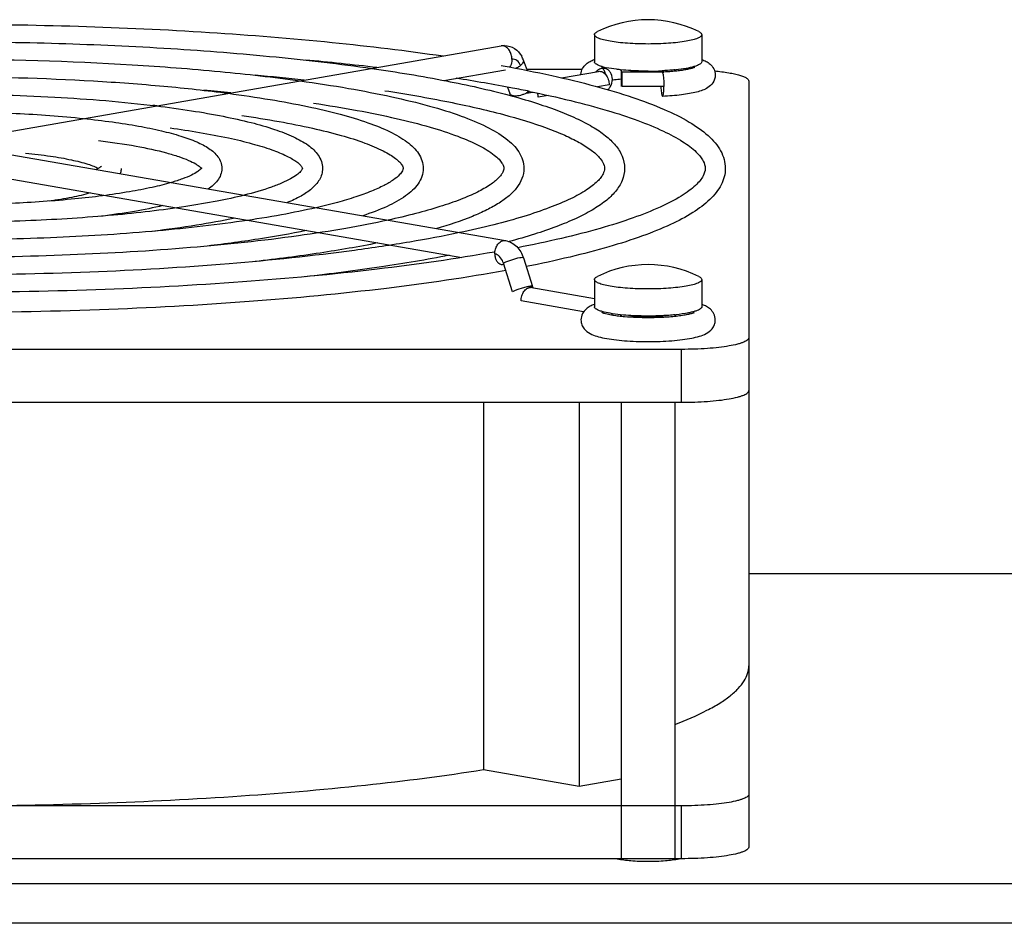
# Model space of a CAD drawing. Extents: x -1529 to 1181, y 8 to 1701.
# Tile 72 of 74: x 810 to 883, y 1069 to 1137. Entities that reach past the tile are written whole.
import ezdxf

# ---------------------------------------------------------------- set-up
doc = ezdxf.new("R2010")
doc.units = 0
doc.header["$LTSCALE"] = 65.395
doc.layers.get('0').update_dxf_attribs({"linetype": 'CONTINUOUS'})

msp = doc.modelspace()

# ---------------------------------------------------------------- linework, layer by layer
at = {"color": 6, "linetype": 'CONTINUOUS'}
for p, q in [((852.687, 1135.391), (852.687, 1133.372)), ((860.687, 1135.391), (860.687, 1133.372)), ((808.276, 1128.045), (845.753, 1134.553)), ((845.736, 1133.102), (845.89, 1133.074)), ((847.394, 1133.513), (847.673, 1132.733)), ((841.476, 1131.984), (846.06, 1132.78)), ((851.777, 1132.803), (847.648, 1132.803)), ((850.246, 1132.182), (852.997, 1132.66)), ((854.687, 1132.771), (854.687, 1131.543)), ((857.728, 1132.599), (854.748, 1132.599)), ((857.748, 1132.6), (857.727, 1132.599)), ((857.727, 1132.599), (857.728, 1132.599)), ((858.687, 1132.771), (858.687, 1132.671)), ((864.187, 1131.935), (864.187, 1074.919)), ((846.207, 1131.488), (846.378, 1131.008)), ((808.584, 1126.572), (846.06, 1120.064)), ((808.276, 1124.799), (842.816, 1118.801)), ((847.405, 1118.772), (848.083, 1116.637)), ((852.687, 1117.158), (852.687, 1115.139)), ((860.687, 1117.158), (860.687, 1115.139)), ((848.02, 1116.573), (852.687, 1115.762)), ((854.687, 1114.538), (854.687, 1114.437)), ((856.687, 1114.342), (856.714, 1114.342)), ((858.687, 1114.538), (858.687, 1114.437)), ((859.187, 1111.965), (749.187, 1111.965)), ((749.187, 1108.026), (859.187, 1108.026)), ((844.439, 1108.026), (844.439, 1080.682)), ((851.563, 1108.026), (851.563, 1079.445)), ((854.687, 1108.026), (854.687, 1074.05)), ((858.687, 1108.026), (858.687, 1074.05)), ((864.187, 1095.292), (928.187, 1095.292)), ((844.439, 1080.682), (851.563, 1079.445)), ((851.563, 1079.445), (854.687, 1079.987)), ((859.187, 1077.99), (749.187, 1077.99))]:
    msp.add_line(p, q, dxfattribs=at)
at = {"color": 2, "linetype": 'CONTINUOUS'}
for p, q in [((854.748, 1131.543), (854.748, 1132.599)), ((857.744, 1132.702), (857.724, 1132.701)), ((857.766, 1132.703), (857.744, 1132.702)), ((853.787, 1131.663), (852.919, 1131.512)), ((857.861, 1131.543), (854.748, 1131.543)), ((847.598, 1131.03), (848.098, 1131.117)), ((849.237, 1130.872), (848.502, 1130.745)), ((846.589, 1116.254), (845.91, 1118.389)), ((847.809, 1116.641), (847.833, 1116.564)), ((851.888, 1114.766), (847.229, 1115.575)), ((859.187, 1074.05), (749.187, 1074.05))]:
    msp.add_line(p, q, dxfattribs=at)
at = {"color": 9, "linetype": 'CONTINUOUS'}
for p, q in [((859.187, 1108.026), (859.187, 1111.965)), ((930.533, 1095.247), (864.187, 1095.247)), ((859.187, 1074.05), (859.187, 1077.99)), ((729.187, 1072.197), (928.187, 1072.197)), ((928.187, 1069.243), (729.187, 1069.243))]:
    msp.add_line(p, q, dxfattribs=at)
at = {"color": 6, "linetype": 'CONTINUOUS'}
for centre, radius, start, end in [((856.687, 1128.005), 8.5, 63.63261, 116.36739), ((845.995, 1133.161), 1.413, 89.70664, 99.86397), ((845.737, 1132.935), 1.755, 28.29025, 28.96084), ((845.66, 1132.896), 1.841, 19.60258, 28.22396), ((811.546, 921.113), 213.293, 83.2864, 84.72568), ((810.128, 943.084), 190.076, 83.6752, 84.7808), ((852.838, 1132.459), 0.629, 39.28982, 42.1554), ((856.777, 1152.599), 20.023, 272.77977, 273.10287), ((823.115, 1007.629), 125.995, 79.26062, 81.20272), ((808.695, 964.724), 167.192, 84.19108, 84.88373), ((827.65, 1032.214), 100.996, 78.45635, 79.18923), ((807.331, 986.798), 143.868, 84.91024, 85.02794), ((856.687, 1109.772), 8.5, 63.63261, 116.36739), ((859.642, 1112.411), 3.081, 69.4514, 70.15225)]:
    msp.add_arc(centre, radius, start, end, dxfattribs=at)
at = {"color": 2, "linetype": 'CONTINUOUS'}
for centre, radius, start, end in [((854.445, 1137.15), 4.302, 254.13898, 256.20273), ((854.751, 1138.409), 5.599, 256.23624, 257.96893), ((856.164, 1147.504), 14.807, 263.97256, 264.19596), ((856.687, 1144.112), 11.482, 269.2171, 270.7829), ((856.699, 1154.837), 22.16, 269.97077, 272.65141), ((856.914, 1140.387), 7.749, 275.04567, 276.0636), ((857.02, 1139.39), 6.746, 276.05982, 277.17634), ((857.211, 1147.504), 14.807, 275.80404, 276.02744), ((847.22, 1130.743), 1.282, 0.06748, 13.36347), ((844.602, 1117.973), 1.373, 17.62152, 21.5026), ((847.944, 1116.137), 0.442, 80.197, 92.1097), ((847.943, 1116.136), 0.443, 68.02447, 80.09592), ((847.935, 1116.116), 0.464, 60.24717, 67.994), ((852.942, 1114.461), 1.083, 3.36049, 8.61886), ((856.164, 1129.271), 14.807, 263.97256, 264.19596), ((856.687, 1125.879), 11.482, 269.2171, 270.7829), ((857.211, 1129.271), 14.807, 275.80404, 276.02744)]:
    msp.add_arc(centre, radius, start, end, dxfattribs=at)
at = {"color": 9, "linetype": 'CONTINUOUS'}
msp.add_arc((845.986, 1119.633), 0.437, 75.76102, 80.14444, dxfattribs=at)
at = {"color": 6, "linetype": 'CONTINUOUS'}
for points, knots in [([(804.187, 1136.172), (807.543, 1136.172), (814.155, 1136.072), (823.819, 1135.627), (832.885, 1134.901), (838.683, 1134.206), (841.43, 1133.803)], [0, 0, 0, 0, 0.269549, 0.531108, 0.776969, 1, 1, 1, 1]), ([(852.687, 1135.391), (852.687, 1135.434), (852.731, 1135.504), (852.819, 1135.57), (852.878, 1135.604), (852.912, 1135.62)], [0, 0, 0, 0, 0.388933, 0.661387, 1, 1, 1, 1]), ([(856.687, 1134.696), (856.177, 1134.696), (855.434, 1134.72), (854.492, 1134.805), (853.892, 1134.888), (853.399, 1134.989), (853.064, 1135.088), (852.867, 1135.182), (852.751, 1135.256), (852.687, 1135.339), (852.687, 1135.391)], [0, 0, 0, 0, 0.368681, 0.535858, 0.683237, 0.805629, 0.899182, 0.934564, 0.962501, 1, 1, 1, 1]), ([(860.687, 1135.391), (860.687, 1135.339), (860.623, 1135.256), (860.508, 1135.182), (860.31, 1135.088), (859.976, 1134.989), (859.483, 1134.888), (858.883, 1134.805), (857.94, 1134.72), (857.198, 1134.696), (856.687, 1134.696)], [0, 0, 0, 0, 0.037499, 0.065436, 0.100818, 0.194371, 0.316763, 0.464142, 0.631319, 1, 1, 1, 1]), ([(860.462, 1135.62), (860.496, 1135.604), (860.556, 1135.57), (860.643, 1135.504), (860.687, 1135.434), (860.687, 1135.391)], [0, 0, 0, 0, 0.338613, 0.611067, 1, 1, 1, 1]), ([(804.187, 1134.87), (807.055, 1134.87), (812.708, 1134.786), (820.979, 1134.412), (828.757, 1133.801), (833.739, 1133.217), (836.105, 1132.878)], [0, 0, 0, 0, 0.26881, 0.529937, 0.77596, 1, 1, 1, 1]), ([(846.002, 1134.574), (846.259, 1134.573), (846.786, 1134.417), (847.147, 1134.012), (847.272, 1133.784)], [0, 0, 0, 0, 0.498058, 1, 1, 1, 1]), ([(804.187, 1133.567), (808.881, 1133.567), (815.766, 1133.377), (824.625, 1132.7), (828.79, 1132.227), (830.773, 1131.952)], [0, 0, 0, 0, 0.528367, 0.774619, 1, 1, 1, 1]), ([(845.89, 1133.074), (847.105, 1132.853), (849.403, 1132.398), (852.625, 1131.622), (855.419, 1130.795), (857.77, 1129.919), (859.67, 1128.991), (860.942, 1128.119), (861.692, 1127.354), (862.106, 1126.761), (862.374, 1126.118), (862.437, 1125.662), (862.437, 1125.437)], [0, 0, 0, 0, 0.193945, 0.367705, 0.520289, 0.651261, 0.761076, 0.851826, 0.891588, 0.92882, 0.964672, 1, 1, 1, 1]), ([(851.688, 1132.433), (851.695, 1132.587), (851.778, 1132.881), (852.044, 1133.203), (852.353, 1133.407), (852.564, 1133.497), (852.668, 1133.536)], [0, 0, 0, 0, 0.297311, 0.56117, 0.786518, 1, 1, 1, 1]), ([(860.687, 1133.542), (860.796, 1133.503), (861.016, 1133.411), (861.337, 1133.199), (861.611, 1132.859), (861.687, 1132.549), (861.687, 1132.387)], [0, 0, 0, 0, 0.213115, 0.437875, 0.70244, 1, 1, 1, 1]), ([(836.105, 1132.878), (837.963, 1132.612), (841.4, 1132.049), (844.801, 1131.296), (846.35, 1130.881)], [0, 0, 0, 0, 0.539336, 1, 1, 1, 1]), ([(853.503, 1132.863), (853.439, 1132.88), (853.342, 1132.908), (853.247, 1132.943), (853.216, 1132.959)], [0, 0, 0, 0, 0.658439, 1, 1, 1, 1]), ([(853.325, 1132.857), (853.333, 1132.847), (853.369, 1132.799), (853.399, 1132.747), (853.419, 1132.705)], [0, 0, 0, 0, 0.221752, 1, 1, 1, 1]), ([(853.419, 1132.705), (853.427, 1132.687), (853.457, 1132.612), (853.476, 1132.533), (853.483, 1132.472)], [0, 0, 0, 0, 0.239081, 1, 1, 1, 1]), ([(857.728, 1132.599), (857.733, 1132.599), (857.741, 1132.594), (857.747, 1132.588), (857.748, 1132.586)], [0, 0, 0, 0, 0.687815, 1, 1, 1, 1]), ([(857.748, 1132.586), (857.752, 1132.581), (857.767, 1132.555), (857.776, 1132.526), (857.782, 1132.502)], [0, 0, 0, 0, 0.180986, 1, 1, 1, 1]), ([(861.687, 1132.387), (861.687, 1132.185), (861.568, 1131.804), (861.174, 1131.443), (860.742, 1131.24), (860.278, 1131.102), (859.75, 1130.993), (858.908, 1130.871), (858.237, 1130.821), (857.769, 1130.799)], [0, 0, 0, 0, 0.13235, 0.243784, 0.340692, 0.443058, 0.560047, 0.693301, 1, 1, 1, 1]), ([(857.782, 1132.502), (857.797, 1132.447), (857.819, 1132.314), (857.852, 1131.995), (857.861, 1131.73), (857.861, 1131.543)], [0, 0, 0, 0, 0.176948, 0.418845, 1, 1, 1, 1]), ([(860.158, 1132.958), (860.167, 1132.964), (860.103, 1132.932), (860.072, 1132.924), (859.979, 1132.892), (859.881, 1132.865), (859.758, 1132.835), (859.621, 1132.805), (859.409, 1132.765), (859.114, 1132.719), (858.727, 1132.672), (858.304, 1132.634), (858.012, 1132.614), (857.86, 1132.606)], [0, 0, 0, 0, 0.013338, 0.040248, 0.077505, 0.123567, 0.177309, 0.2379, 0.304642, 0.454352, 0.622473, 0.805463, 1, 1, 1, 1]), ([(861.641, 1132.691), (861.994, 1132.657), (862.493, 1132.595), (863.114, 1132.476), (863.482, 1132.385), (863.781, 1132.283), (864.025, 1132.17), (864.187, 1132.03), (864.187, 1131.935)], [0, 0, 0, 0, 0.389046, 0.552925, 0.692931, 0.8073, 0.895311, 1, 1, 1, 1]), ([(804.187, 1132.265), (807.922, 1132.265), (813.408, 1132.118), (820.487, 1131.598), (823.83, 1131.235), (825.428, 1131.024)], [0, 0, 0, 0, 0.52625, 0.772793, 1, 1, 1, 1]), ([(830.773, 1131.952), (831.976, 1131.786), (834.257, 1131.436), (837.471, 1130.819), (840.275, 1130.142), (842.644, 1129.412), (844.564, 1128.629), (845.861, 1127.882), (846.639, 1127.21), (847.074, 1126.68), (847.366, 1126.086), (847.437, 1125.652), (847.437, 1125.437)], [0, 0, 0, 0, 0.19459, 0.369931, 0.524324, 0.656667, 0.766804, 0.856364, 0.89497, 0.930885, 0.965541, 1, 1, 1, 1]), ([(854.021, 1132.017), (854.072, 1132.026), (854.293, 1132.06), (854.515, 1132.086), (854.686, 1132.104)], [0, 0, 0, 0, 0.231777, 1, 1, 1, 1]), ([(804.187, 1130.963), (806.961, 1130.963), (812.263, 1130.826), (817.552, 1130.398), (820.061, 1130.092)], [0, 0, 0, 0, 0.523192, 1, 1, 1, 1]), ([(825.428, 1131.024), (826.468, 1130.887), (828.441, 1130.598), (831.224, 1130.084), (833.655, 1129.518), (835.714, 1128.903), (837.388, 1128.238), (838.525, 1127.6), (839.214, 1127.02), (839.605, 1126.555), (839.872, 1126.024), (839.937, 1125.632), (839.937, 1125.437)], [0, 0, 0, 0, 0.193166, 0.36749, 0.521179, 0.65307, 0.763001, 0.852739, 0.891709, 0.928305, 0.964074, 1, 1, 1, 1]), ([(837.072, 1131.219), (838.67, 1130.975), (841.633, 1130.466), (845.677, 1129.553), (848.552, 1128.689), (850.418, 1127.945), (851.2, 1127.564), (851.549, 1127.37)], [0, 0, 0, 0, 0.322385, 0.599544, 0.826679, 0.920282, 1, 1, 1, 1]), ([(846.35, 1130.881), (846.981, 1130.712), (848.172, 1130.369), (849.836, 1129.801), (851.277, 1129.208), (852.494, 1128.586), (853.491, 1127.925), (854.269, 1127.2), (854.803, 1126.374), (854.937, 1125.744), (854.937, 1125.437)], [0, 0, 0, 0, 0.182828, 0.346694, 0.491658, 0.618391, 0.728547, 0.825371, 0.914043, 1, 1, 1, 1]), ([(847.861, 1131.167), (848.887, 1130.957), (850.819, 1130.529), (853.516, 1129.811), (855.823, 1129.062), (857.72, 1128.293), (859.183, 1127.521), (860.1, 1126.851), (860.578, 1126.331), (860.839, 1125.937), (860.939, 1125.624), (860.939, 1125.437)], [0, 0, 0, 0, 0.213168, 0.402827, 0.567683, 0.706653, 0.818874, 0.90377, 0.936112, 0.962017, 1, 1, 1, 1]), ([(820.061, 1130.092), (820.938, 1129.985), (822.606, 1129.758), (824.96, 1129.349), (827.023, 1128.892), (828.775, 1128.393), (830.206, 1127.849), (831.185, 1127.321), (831.785, 1126.833), (832.134, 1126.432), (832.377, 1125.963), (832.437, 1125.613), (832.437, 1125.437)], [0, 0, 0, 0, 0.191164, 0.364098, 0.516855, 0.648153, 0.757804, 0.84774, 0.88717, 0.924678, 0.961992, 1, 1, 1, 1]), ([(831.755, 1130.296), (832.848, 1130.133), (834.915, 1129.793), (837.815, 1129.204), (840.32, 1128.569), (842.396, 1127.902), (844.007, 1127.222), (845.028, 1126.621), (845.564, 1126.152), (845.79, 1125.872), (845.914, 1125.64), (845.937, 1125.497), (845.937, 1125.437)], [0, 0, 0, 0, 0.2156, 0.40877, 0.577396, 0.71962, 0.833805, 0.918399, 0.949217, 0.972301, 0.98833, 1, 1, 1, 1]), ([(804.187, 1129.66), (805.997, 1129.66), (809.488, 1129.58), (812.973, 1129.328), (814.645, 1129.152)], [0, 0, 0, 0, 0.518275, 1, 1, 1, 1]), ([(826.433, 1129.372), (827.362, 1129.238), (829.12, 1128.958), (831.586, 1128.47), (833.717, 1127.944), (835.481, 1127.389), (836.696, 1126.889), (837.449, 1126.477), (837.857, 1126.203), (838.149, 1125.951), (838.331, 1125.736), (838.416, 1125.568), (838.439, 1125.474), (838.439, 1125.437)], [0, 0, 0, 0, 0.217968, 0.413367, 0.583921, 0.727585, 0.842461, 0.888532, 0.926635, 0.956491, 0.977881, 0.991472, 1, 1, 1, 1]), ([(814.645, 1129.152), (815.362, 1129.076), (816.729, 1128.912), (818.662, 1128.61), (820.365, 1128.266), (821.816, 1127.884), (823.009, 1127.461), (823.834, 1127.045), (824.349, 1126.65), (824.659, 1126.314), (824.881, 1125.907), (824.937, 1125.595), (824.937, 1125.437)], [0, 0, 0, 0, 0.188101, 0.35903, 0.510527, 0.641065, 0.750337, 0.840464, 0.880469, 0.919242, 0.958828, 1, 1, 1, 1]), ([(821.101, 1128.446), (822.553, 1128.247), (824.6, 1127.913), (827.111, 1127.317), (828.565, 1126.875), (829.566, 1126.477), (830.181, 1126.151), (830.51, 1125.937), (830.736, 1125.747), (830.872, 1125.597), (830.922, 1125.496), (830.939, 1125.45), (830.939, 1125.437)], [0, 0, 0, 0, 0.42015, 0.593635, 0.739531, 0.855546, 0.901583, 0.939074, 0.967529, 0.986444, 0.996241, 1, 1, 1, 1]), ([(815.746, 1127.516), (816.686, 1127.399), (818.392, 1127.148), (820.389, 1126.725), (821.685, 1126.341), (822.414, 1126.07), (822.949, 1125.81), (823.229, 1125.623), (823.328, 1125.533)], [0, 0, 0, 0, 0.359633, 0.654635, 0.774177, 0.873012, 0.94923, 1, 1, 1, 1]), ([(851.549, 1127.37), (851.861, 1127.197), (852.29, 1126.932), (852.779, 1126.535), (853.179, 1126.138), (853.437, 1125.738), (853.437, 1125.437)], [0, 0, 0, 0, 0.3852, 0.542332, 0.675655, 1, 1, 1, 1]), ([(810.325, 1126.574), (810.944, 1126.513), (812.089, 1126.377), (813.638, 1126.109), (814.717, 1125.844), (815.377, 1125.611), (815.634, 1125.495), (815.74, 1125.437)], [0, 0, 0, 0, 0.335896, 0.622385, 0.848082, 0.934334, 1, 1, 1, 1]), ([(815.977, 1125.598), (815.978, 1125.601), (815.987, 1125.612), (815.966, 1125.589), (815.949, 1125.575), (815.904, 1125.538), (815.848, 1125.501), (815.773, 1125.455), (815.683, 1125.407), (815.617, 1125.374), (815.581, 1125.358)], [0, 0, 0, 0, 0.02175, 0.045444, 0.112907, 0.22074, 0.366021, 0.545866, 0.757806, 1, 1, 1, 1]), ([(817.437, 1125.437), (817.437, 1125.403), (817.431, 1125.27), (817.402, 1125.139), (817.368, 1125.046)], [0, 0, 0, 0, 0.253874, 1, 1, 1, 1]), ([(823.392, 1125.405), (823.32, 1125.325), (823.092, 1125.151), (822.631, 1124.901), (821.971, 1124.632), (821.462, 1124.468), (821.179, 1124.385)], [0, 0, 0, 0, 0.130611, 0.347228, 0.63934, 1, 1, 1, 1]), ([(823.328, 1125.533), (823.339, 1125.524), (823.371, 1125.493), (823.402, 1125.459), (823.42, 1125.435)], [0, 0, 0, 0, 0.314725, 1, 1, 1, 1]), ([(823.439, 1125.437), (823.439, 1125.447), (823.437, 1125.454), (823.443, 1125.478), (823.437, 1125.462), (823.429, 1125.452), (823.413, 1125.429), (823.4, 1125.414), (823.392, 1125.405)], [0, 0, 0, 0, 0.235032, 0.300283, 0.357823, 0.488356, 0.702244, 1, 1, 1, 1]), ([(824.937, 1125.437), (824.937, 1125.273), (824.876, 1124.948), (824.637, 1124.529), (824.306, 1124.185), (824.05, 1123.997), (823.915, 1123.91)], [0, 0, 0, 0, 0.257379, 0.50451, 0.747428, 1, 1, 1, 1]), ([(830.939, 1125.437), (830.939, 1125.43), (830.933, 1125.409), (830.917, 1125.364), (830.876, 1125.293), (830.755, 1125.142), (830.486, 1124.915), (830.022, 1124.629), (829.387, 1124.326), (828.243, 1123.885), (827.288, 1123.615), (826.603, 1123.443)], [0, 0, 0, 0, 0.004388, 0.01342, 0.029449, 0.054485, 0.132225, 0.244776, 0.389678, 0.564916, 1, 1, 1, 1]), ([(832.437, 1125.437), (832.437, 1125.289), (832.395, 1124.994), (832.161, 1124.452), (831.638, 1123.876), (830.801, 1123.329), (830.16, 1123.031), (829.808, 1122.887)], [0, 0, 0, 0, 0.114715, 0.227493, 0.453596, 0.704686, 1, 1, 1, 1]), ([(838.439, 1125.437), (838.439, 1125.377), (838.378, 1125.2), (838.141, 1124.902), (837.676, 1124.531), (836.968, 1124.123), (836.025, 1123.702), (834.86, 1123.285), (833.487, 1122.878), (832.499, 1122.632), (831.973, 1122.511)], [0, 0, 0, 0, 0.0249, 0.07416, 0.155577, 0.268146, 0.41026, 0.580487, 0.777514, 1, 1, 1, 1]), ([(839.937, 1125.437), (839.937, 1125.233), (839.865, 1124.821), (839.572, 1124.268), (839.146, 1123.787), (838.395, 1123.185), (837.152, 1122.525), (836.053, 1122.113), (835.438, 1121.909)], [0, 0, 0, 0, 0.101479, 0.202618, 0.306649, 0.418379, 0.67859, 1, 1, 1, 1]), ([(845.937, 1125.437), (845.937, 1125.392), (845.926, 1125.29), (845.858, 1125.124), (845.735, 1124.928), (845.442, 1124.593), (844.855, 1124.144), (843.902, 1123.615), (842.647, 1123.079), (841.11, 1122.55), (839.305, 1122.04), (838.008, 1121.733), (837.319, 1121.582)], [0, 0, 0, 0, 0.014044, 0.031315, 0.054732, 0.085203, 0.168369, 0.280775, 0.42131, 0.588834, 0.782163, 1, 1, 1, 1]), ([(847.437, 1125.437), (847.437, 1125.18), (847.335, 1124.659), (846.923, 1123.968), (846.324, 1123.366), (845.564, 1122.822), (844.645, 1122.315), (843.112, 1121.632), (841.847, 1121.215), (840.95, 1120.952)], [0, 0, 0, 0, 0.092423, 0.186142, 0.28572, 0.396319, 0.521514, 0.663326, 1, 1, 1, 1]), ([(853.437, 1125.437), (853.437, 1125.372), (853.42, 1125.227), (853.326, 1124.999), (853.159, 1124.739), (852.776, 1124.313), (852.029, 1123.755), (850.828, 1123.106), (849.262, 1122.455), (847.35, 1121.817), (845.111, 1121.204), (843.505, 1120.837), (842.652, 1120.656)], [0, 0, 0, 0, 0.016164, 0.035423, 0.060382, 0.091961, 0.176164, 0.288441, 0.428006, 0.593891, 0.784984, 1, 1, 1, 1]), ([(854.937, 1125.437), (854.937, 1125.13), (854.802, 1124.499), (854.267, 1123.672), (853.488, 1122.947), (852.489, 1122.286), (851.27, 1121.663), (849.826, 1121.07), (848.16, 1120.502), (846.966, 1120.158), (846.334, 1119.989)], [0, 0, 0, 0, 0.085909, 0.174542, 0.271344, 0.381496, 0.508241, 0.65323, 0.817131, 1, 1, 1, 1]), ([(860.939, 1125.437), (860.939, 1125.243), (860.831, 1124.916), (860.55, 1124.507), (860.2, 1124.138), (859.726, 1123.75), (858.869, 1123.177), (857.482, 1122.473), (855.457, 1121.681), (852.996, 1120.913), (850.126, 1120.18), (848.07, 1119.745), (846.98, 1119.532)], [0, 0, 0, 0, 0.037232, 0.062966, 0.095229, 0.134299, 0.180258, 0.292657, 0.431881, 0.596996, 0.786833, 1, 1, 1, 1]), ([(862.437, 1125.437), (862.437, 1125.225), (862.381, 1124.797), (862.142, 1124.188), (861.772, 1123.623), (861.101, 1122.894), (859.963, 1122.062), (858.259, 1121.175), (856.156, 1120.336), (853.655, 1119.54), (850.767, 1118.789), (848.705, 1118.345), (847.614, 1118.128)], [0, 0, 0, 0, 0.036661, 0.073794, 0.112143, 0.152785, 0.244432, 0.354134, 0.484245, 0.635481, 0.807649, 1, 1, 1, 1]), ([(821.179, 1124.385), (820.711, 1124.248), (819.679, 1123.993), (817.292, 1123.539), (813.791, 1123.103), (809.157, 1122.786), (805.88, 1122.714), (804.187, 1122.714)], [0, 0, 0, 0, 0.085414, 0.186092, 0.425858, 0.703231, 1, 1, 1, 1]), ([(815.138, 1123.607), (814.687, 1123.475), (813.68, 1123.243), (812.662, 1123.078), (812.106, 1123)], [0, 0, 0, 0, 0.45622, 1, 1, 1, 1]), ([(826.603, 1123.443), (825.936, 1123.276), (824.496, 1122.964), (821.255, 1122.412), (816.629, 1121.883), (810.595, 1121.498), (806.364, 1121.412), (804.187, 1121.412)], [0, 0, 0, 0, 0.091466, 0.19586, 0.437225, 0.710424, 1, 1, 1, 1]), ([(831.973, 1122.511), (831.115, 1122.313), (829.282, 1121.943), (825.208, 1121.291), (819.469, 1120.665), (812.038, 1120.211), (806.85, 1120.11), (804.187, 1120.11)], [0, 0, 0, 0, 0.094494, 0.200759, 0.442937, 0.714039, 1, 1, 1, 1]), ([(820.547, 1122.668), (819.848, 1122.5), (818.325, 1122.199), (816.791, 1121.978), (815.966, 1121.875)], [0, 0, 0, 0, 0.464207, 1, 1, 1, 1]), ([(837.319, 1121.582), (836.274, 1121.354), (834.053, 1120.926), (829.155, 1120.172), (822.308, 1119.448), (813.483, 1118.925), (807.337, 1118.807), (804.187, 1118.807)], [0, 0, 0, 0, 0.096319, 0.203714, 0.446384, 0.71622, 1, 1, 1, 1]), ([(825.899, 1121.738), (824.958, 1121.532), (822.93, 1121.159), (820.888, 1120.88), (819.8, 1120.751)], [0, 0, 0, 0, 0.467806, 1, 1, 1, 1]), ([(842.652, 1120.656), (841.422, 1120.397), (838.816, 1119.911), (833.098, 1119.054), (825.147, 1118.233), (814.928, 1117.638), (807.825, 1117.505), (804.187, 1117.505)], [0, 0, 0, 0, 0.097539, 0.205692, 0.448691, 0.71768, 1, 1, 1, 1]), ([(831.23, 1120.813), (830.047, 1120.566), (827.511, 1120.119), (824.96, 1119.782), (823.604, 1119.626)], [0, 0, 0, 0, 0.469759, 1, 1, 1, 1]), ([(836.552, 1119.889), (835.13, 1119.602), (832.092, 1119.08), (829.037, 1118.685), (827.418, 1118.502)], [0, 0, 0, 0, 0.471027, 1, 1, 1, 1]), ([(846.06, 1120.064), (846.217, 1120.037), (846.525, 1119.928), (847.049, 1119.532), (847.305, 1119.085), (847.405, 1118.772)], [0, 0, 0, 0, 0.245411, 0.49315, 1, 1, 1, 1]), ([(845.25, 1119.21), (842.353, 1118.693), (836.11, 1117.811), (826.202, 1116.895), (815.418, 1116.329), (807.98, 1116.202), (804.187, 1116.202)], [0, 0, 0, 0, 0.214179, 0.458622, 0.723974, 1, 1, 1, 1]), ([(841.868, 1118.965), (840.196, 1118.636), (836.633, 1118.036), (833.05, 1117.581), (831.154, 1117.371)], [0, 0, 0, 0, 0.47177, 1, 1, 1, 1]), ([(846.089, 1117.837), (843.145, 1117.297), (836.79, 1116.377), (826.689, 1115.424), (815.673, 1114.835), (808.067, 1114.702), (804.187, 1114.702)], [0, 0, 0, 0, 0.213405, 0.457643, 0.723328, 1, 1, 1, 1]), ([(852.687, 1117.158), (852.687, 1117.201), (852.731, 1117.271), (852.819, 1117.337), (852.878, 1117.371), (852.912, 1117.387)], [0, 0, 0, 0, 0.388933, 0.661387, 1, 1, 1, 1]), ([(856.687, 1116.463), (856.177, 1116.463), (855.434, 1116.487), (854.492, 1116.572), (853.892, 1116.655), (853.399, 1116.756), (853.064, 1116.855), (852.867, 1116.949), (852.751, 1117.023), (852.687, 1117.106), (852.687, 1117.158)], [0, 0, 0, 0, 0.368681, 0.535858, 0.683237, 0.805629, 0.899182, 0.934564, 0.962501, 1, 1, 1, 1]), ([(860.687, 1117.158), (860.687, 1117.106), (860.623, 1117.023), (860.508, 1116.949), (860.31, 1116.855), (859.976, 1116.756), (859.483, 1116.655), (858.883, 1116.572), (857.94, 1116.487), (857.198, 1116.463), (856.687, 1116.463)], [0, 0, 0, 0, 0.037499, 0.065436, 0.100818, 0.194371, 0.316763, 0.464142, 0.631319, 1, 1, 1, 1]), ([(860.462, 1117.387), (860.496, 1117.371), (860.556, 1117.337), (860.643, 1117.271), (860.687, 1117.201), (860.687, 1117.158)], [0, 0, 0, 0, 0.338613, 0.611067, 1, 1, 1, 1]), ([(852.687, 1115.309), (852.578, 1115.27), (852.358, 1115.177), (852.037, 1114.966), (851.763, 1114.626), (851.687, 1114.316), (851.687, 1114.154)], [0, 0, 0, 0, 0.213081, 0.437876, 0.702459, 1, 1, 1, 1]), ([(853.211, 1114.728), (853.276, 1114.695), (853.417, 1114.652), (853.7, 1114.579), (854.061, 1114.514), (854.496, 1114.456), (855.078, 1114.397), (855.809, 1114.353), (856.394, 1114.342), (856.687, 1114.342)], [0, 0, 0, 0, 0.062443, 0.124944, 0.249948, 0.374959, 0.499973, 0.749984, 1, 1, 1, 1]), ([(856.714, 1114.342), (857.099, 1114.343), (857.832, 1114.362), (858.712, 1114.432), (859.328, 1114.517), (859.691, 1114.584), (859.957, 1114.651), (860.099, 1114.698), (860.148, 1114.721)], [0, 0, 0, 0, 0.333111, 0.634087, 0.762665, 0.870898, 0.953159, 1, 1, 1, 1]), ([(861.687, 1114.154), (861.687, 1114.311), (861.615, 1114.614), (861.353, 1114.951), (861.042, 1115.163), (860.828, 1115.257), (860.723, 1115.296)], [0, 0, 0, 0, 0.296808, 0.562239, 0.788042, 1, 1, 1, 1]), ([(851.687, 1114.154), (851.687, 1114.032), (851.731, 1113.792), (851.948, 1113.416), (852.346, 1113.12), (852.878, 1112.924), (853.472, 1112.785), (854.163, 1112.679), (854.946, 1112.601), (855.799, 1112.553), (856.687, 1112.537), (857.576, 1112.553), (858.428, 1112.601), (859.212, 1112.679), (859.902, 1112.785), (860.496, 1112.924), (861.029, 1113.12), (861.426, 1113.416), (861.643, 1113.792), (861.687, 1114.031), (861.687, 1114.154)], [0, 0, 0, 0, 0.032466, 0.062791, 0.113072, 0.159534, 0.212359, 0.274217, 0.34436, 0.420593, 0.500022, 0.579451, 0.655683, 0.725824, 0.78768, 0.840497, 0.886959, 0.937227, 0.967537, 1, 1, 1, 1]), ([(864.187, 1112.834), (864.187, 1112.769), (864.107, 1112.665), (863.963, 1112.573), (863.795, 1112.493), (863.585, 1112.418), (863.225, 1112.315), (862.681, 1112.205), (861.932, 1112.101), (861.077, 1112.024), (860.151, 1111.976), (859.512, 1111.965), (859.187, 1111.965)], [0, 0, 0, 0, 0.037496, 0.065428, 0.100807, 0.143838, 0.194406, 0.316784, 0.464146, 0.631303, 0.812152, 1, 1, 1, 1]), ([(859.187, 1108.026), (859.512, 1108.026), (860.151, 1108.037), (861.077, 1108.085), (861.932, 1108.162), (862.681, 1108.266), (863.225, 1108.376), (863.585, 1108.479), (863.795, 1108.554), (863.963, 1108.634), (864.107, 1108.726), (864.187, 1108.83), (864.187, 1108.894)], [0, 0, 0, 0, 0.187848, 0.368697, 0.535854, 0.683216, 0.805594, 0.856162, 0.899193, 0.934572, 0.962504, 1, 1, 1, 1]), ([(858.69, 1084.052), (859.502, 1084.358), (860.638, 1084.838), (861.989, 1085.595), (862.774, 1086.137), (863.393, 1086.688), (863.844, 1087.248), (864.123, 1087.821), (864.187, 1088.219), (864.187, 1088.408)], [0, 0, 0, 0, 0.353967, 0.501873, 0.631022, 0.74259, 0.838661, 0.922708, 1, 1, 1, 1]), ([(804.187, 1077.99), (807.844, 1077.99), (815.038, 1078.103), (825.525, 1078.609), (835.295, 1079.433), (841.513, 1080.222), (844.439, 1080.682)], [0, 0, 0, 0, 0.27169, 0.534506, 0.779904, 1, 1, 1, 1]), ([(864.187, 1078.858), (864.187, 1078.793), (864.107, 1078.689), (863.963, 1078.597), (863.795, 1078.517), (863.585, 1078.442), (863.225, 1078.339), (862.681, 1078.229), (861.932, 1078.126), (861.077, 1078.048), (860.151, 1078), (859.512, 1077.99), (859.187, 1077.99)], [0, 0, 0, 0, 0.037496, 0.065428, 0.100807, 0.143838, 0.194406, 0.316784, 0.464146, 0.631303, 0.812152, 1, 1, 1, 1])]:
    msp.add_open_spline(points, degree=3, knots=knots, dxfattribs=at)
at = {"color": 9, "linetype": 'CONTINUOUS'}
for points in [[(845.907, 1134.553), (845.856, 1134.562), (845.803, 1134.562), (845.753, 1134.553)], [(845.907, 1120.064), (845.957, 1120.073), (846.01, 1120.073), (846.06, 1120.064)]]:
    msp.add_open_spline(points, degree=3, dxfattribs=at)
for points, knots in [([(846.543, 1133.556), (846.543, 1133.673), (846.51, 1133.905), (846.377, 1134.214), (846.174, 1134.45), (845.994, 1134.538), (845.907, 1134.553)], [0, 0, 0, 0, 0.277141, 0.546169, 0.789055, 1, 1, 1, 1]), ([(847.394, 1133.513), (847.405, 1133.484), (847.412, 1133.393), (847.335, 1133.241), (847.241, 1133.148), (847.183, 1133.1)], [0, 0, 0, 0, 0.190919, 0.54005, 1, 1, 1, 1]), ([(845.27, 1119.067), (845.27, 1119.184), (845.303, 1119.416), (845.436, 1119.725), (845.639, 1119.961), (845.819, 1120.049), (845.907, 1120.064)], [0, 0, 0, 0, 0.277141, 0.546169, 0.789055, 1, 1, 1, 1]), ([(847.123, 1118.775), (846.913, 1118.739), (846.503, 1118.624), (846.102, 1118.48), (845.91, 1118.389)], [0, 0, 0, 0, 0.501143, 1, 1, 1, 1]), ([(847.405, 1118.772), (847.402, 1118.781), (847.371, 1118.796), (847.277, 1118.798), (847.189, 1118.787), (847.123, 1118.775)], [0, 0, 0, 0, 0.104097, 0.301398, 1, 1, 1, 1])]:
    msp.add_open_spline(points, degree=3, knots=knots, dxfattribs=at)
at = {"color": 2, "linetype": 'CONTINUOUS'}
for points, knots in [([(846.543, 1133.556), (846.543, 1133.502), (846.53, 1133.301), (846.461, 1133.099), (846.373, 1132.982)], [0, 0, 0, 0, 0.270551, 1, 1, 1, 1]), ([(847.183, 1133.1), (847.133, 1133.242), (847.007, 1133.442), (846.745, 1133.565), (846.608, 1133.567), (846.543, 1133.556)], [0, 0, 0, 0, 0.531578, 0.767097, 1, 1, 1, 1]), ([(846.847, 1132.894), (846.878, 1132.908), (846.996, 1132.967), (847.109, 1133.038), (847.183, 1133.1)], [0, 0, 0, 0, 0.264806, 1, 1, 1, 1]), ([(853.27, 1133.011), (853.185, 1133.035), (853.033, 1133.085), (852.828, 1133.177), (852.687, 1133.292), (852.687, 1133.372)], [0, 0, 0, 0, 0.374478, 0.662133, 1, 1, 1, 1]), ([(860.105, 1133.011), (859.911, 1132.956), (859.466, 1132.864), (859.016, 1132.805), (858.766, 1132.779)], [0, 0, 0, 0, 0.443564, 1, 1, 1, 1]), ([(860.687, 1133.372), (860.687, 1133.292), (860.547, 1133.177), (860.341, 1133.085), (860.19, 1133.035), (860.105, 1133.011)], [0, 0, 0, 0, 0.337867, 0.625522, 1, 1, 1, 1]), ([(853.503, 1132.863), (853.407, 1132.888), (853.195, 1132.889), (853.007, 1132.796), (852.923, 1132.733)], [0, 0, 0, 0, 0.484314, 1, 1, 1, 1]), ([(852.997, 1132.66), (853.092, 1132.676), (853.313, 1132.636), (853.571, 1132.403), (853.745, 1132.063), (853.787, 1131.798), (853.787, 1131.663)], [0, 0, 0, 0, 0.204375, 0.44168, 0.71412, 1, 1, 1, 1]), ([(854.025, 1132.079), (854.025, 1132.254), (853.957, 1132.523), (853.725, 1132.772), (853.578, 1132.844), (853.503, 1132.863)], [0, 0, 0, 0, 0.524929, 0.767508, 1, 1, 1, 1]), ([(854.609, 1132.779), (854.514, 1132.789), (854.171, 1132.828), (853.829, 1132.881), (853.584, 1132.934)], [0, 0, 0, 0, 0.275702, 1, 1, 1, 1]), ([(856.687, 1132.677), (856.511, 1132.677), (855.837, 1132.685), (855.162, 1132.722), (854.666, 1132.773)], [0, 0, 0, 0, 0.260986, 1, 1, 1, 1]), ([(855.376, 1132.716), (855.461, 1132.703), (855.844, 1132.655), (856.23, 1132.636), (856.53, 1132.632)], [0, 0, 0, 0, 0.222745, 1, 1, 1, 1]), ([(856.844, 1132.632), (856.909, 1132.633), (857.16, 1132.638), (857.41, 1132.652), (857.595, 1132.669)], [0, 0, 0, 0, 0.258982, 1, 1, 1, 1]), ([(858.708, 1132.773), (858.633, 1132.765), (858.32, 1132.735), (858.005, 1132.715), (857.766, 1132.703)], [0, 0, 0, 0, 0.239665, 1, 1, 1, 1]), ([(857.63, 1131.543), (857.633, 1131.49), (857.645, 1131.306), (857.665, 1131.122), (857.691, 1130.993)], [0, 0, 0, 0, 0.286419, 1, 1, 1, 1]), ([(857.829, 1130.963), (857.842, 1131.047), (857.857, 1131.241), (857.861, 1131.434), (857.861, 1131.543)], [0, 0, 0, 0, 0.437401, 1, 1, 1, 1]), ([(847.825, 1131.172), (847.702, 1131.078), (847.49, 1130.967), (847.191, 1130.87), (846.965, 1130.827), (846.757, 1130.817), (846.582, 1130.843), (846.447, 1130.902), (846.391, 1130.972), (846.378, 1131.008)], [0, 0, 0, 0, 0.292525, 0.446853, 0.594389, 0.726959, 0.838588, 0.927539, 1, 1, 1, 1]), ([(853.685, 1131.297), (853.734, 1131.34), (853.793, 1131.406), (853.843, 1131.478), (853.855, 1131.497)], [0, 0, 0, 0, 0.745363, 1, 1, 1, 1]), ([(857.691, 1130.993), (857.698, 1130.954), (857.713, 1130.893), (857.734, 1130.832), (857.748, 1130.813)], [0, 0, 0, 0, 0.62375, 1, 1, 1, 1]), ([(857.748, 1130.813), (857.75, 1130.811), (857.755, 1130.805), (857.764, 1130.799), (857.769, 1130.799)], [0, 0, 0, 0, 0.317018, 1, 1, 1, 1]), ([(857.769, 1130.799), (857.776, 1130.8), (857.792, 1130.814), (857.813, 1130.869), (857.823, 1130.922), (857.829, 1130.963)], [0, 0, 0, 0, 0.112546, 0.308751, 1, 1, 1, 1]), ([(845.27, 1119.067), (845.27, 1118.972), (845.291, 1118.79), (845.388, 1118.546), (845.544, 1118.365), (845.684, 1118.303), (845.753, 1118.291)], [0, 0, 0, 0, 0.289037, 0.552845, 0.786927, 1, 1, 1, 1]), ([(845.879, 1118.476), (845.821, 1118.624), (845.668, 1118.882), (845.401, 1119.044), (845.27, 1119.067)], [0, 0, 0, 0, 0.543915, 1, 1, 1, 1]), ([(847.861, 1116.65), (847.764, 1116.636), (847.55, 1116.589), (847.122, 1116.468), (846.793, 1116.352), (846.589, 1116.254)], [0, 0, 0, 0, 0.220237, 0.49075, 1, 1, 1, 1]), ([(847.229, 1115.575), (847.229, 1115.7), (847.266, 1115.945), (847.415, 1116.268), (847.639, 1116.504), (847.836, 1116.575), (847.928, 1116.579)], [0, 0, 0, 0, 0.280755, 0.551393, 0.792268, 1, 1, 1, 1]), ([(847.962, 1116.66), (847.954, 1116.66), (847.92, 1116.657), (847.887, 1116.653), (847.861, 1116.65)], [0, 0, 0, 0, 0.224141, 1, 1, 1, 1]), ([(848.083, 1116.637), (848.079, 1116.65), (848.028, 1116.664), (847.99, 1116.662), (847.962, 1116.66)], [0, 0, 0, 0, 0.323705, 1, 1, 1, 1]), ([(848.032, 1116.57), (848.038, 1116.575), (848.058, 1116.59), (848.078, 1116.609), (848.083, 1116.625)], [0, 0, 0, 0, 0.336672, 1, 1, 1, 1]), ([(853.27, 1114.778), (853.185, 1114.802), (853.033, 1114.852), (852.828, 1114.944), (852.687, 1115.059), (852.687, 1115.139)], [0, 0, 0, 0, 0.374478, 0.662133, 1, 1, 1, 1]), ([(854.609, 1114.545), (854.358, 1114.572), (853.908, 1114.631), (853.463, 1114.723), (853.27, 1114.778)], [0, 0, 0, 0, 0.556436, 1, 1, 1, 1]), ([(859.955, 1114.738), (859.871, 1114.718), (859.478, 1114.632), (859.079, 1114.579), (858.766, 1114.545)], [0, 0, 0, 0, 0.214941, 1, 1, 1, 1]), ([(860.239, 1114.819), (860.217, 1114.812), (860.124, 1114.782), (860.029, 1114.756), (859.955, 1114.738)], [0, 0, 0, 0, 0.231059, 1, 1, 1, 1]), ([(860.687, 1115.139), (860.687, 1115.072), (860.585, 1114.97), (860.421, 1114.886), (860.305, 1114.841), (860.239, 1114.819)], [0, 0, 0, 0, 0.350932, 0.634299, 1, 1, 1, 1]), ([(856.687, 1114.444), (856.511, 1114.444), (855.837, 1114.452), (855.162, 1114.489), (854.666, 1114.539)], [0, 0, 0, 0, 0.260986, 1, 1, 1, 1]), ([(855.376, 1114.483), (855.461, 1114.47), (855.844, 1114.422), (856.23, 1114.403), (856.53, 1114.399)], [0, 0, 0, 0, 0.222745, 1, 1, 1, 1]), ([(858.708, 1114.539), (858.551, 1114.523), (857.878, 1114.466), (857.203, 1114.444), (856.687, 1114.444)], [0, 0, 0, 0, 0.234831, 1, 1, 1, 1]), ([(856.844, 1114.399), (856.949, 1114.4), (857.335, 1114.411), (857.721, 1114.441), (857.999, 1114.483)], [0, 0, 0, 0, 0.271299, 1, 1, 1, 1]), ([(864.187, 1074.919), (864.187, 1074.854), (864.107, 1074.75), (863.963, 1074.658), (863.795, 1074.578), (863.585, 1074.503), (863.225, 1074.4), (862.681, 1074.29), (861.932, 1074.186), (861.077, 1074.109), (860.151, 1074.061), (859.512, 1074.05), (859.187, 1074.05)], [0, 0, 0, 0, 0.037496, 0.065428, 0.100807, 0.143837, 0.194406, 0.316784, 0.464146, 0.631303, 0.812152, 1, 1, 1, 1]), ([(854.373, 1074.05), (854.711, 1073.976), (855.484, 1073.885), (856.258, 1073.856), (856.687, 1073.856)], [0, 0, 0, 0, 0.446671, 1, 1, 1, 1]), ([(856.687, 1073.856), (857.116, 1073.856), (857.891, 1073.885), (858.663, 1073.976), (859.001, 1074.05)], [0, 0, 0, 0, 0.553329, 1, 1, 1, 1])]:
    msp.add_open_spline(points, degree=3, knots=knots, dxfattribs=at)
for points in [[(852.923, 1132.733), (852.879, 1132.7), (852.838, 1132.663), (852.801, 1132.622)], [(853.855, 1131.497), (853.964, 1131.667), (854.025, 1131.877), (854.025, 1132.079)], [(845.753, 1118.291), (845.814, 1118.28), (845.879, 1118.283), (845.939, 1118.298)], [(848.083, 1116.625), (848.084, 1116.629), (848.084, 1116.633), (848.083, 1116.637)]]:
    msp.add_open_spline(points, degree=3, dxfattribs=at)

doc.saveas('drawing.dxf')
